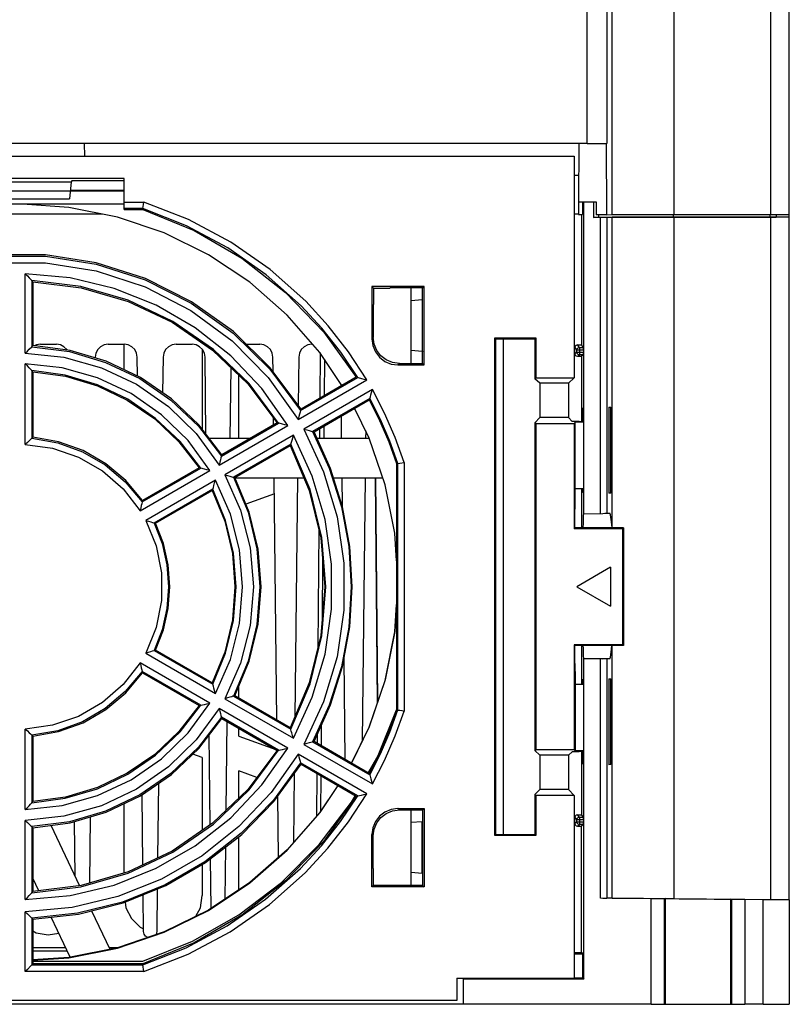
# Model space of a CAD drawing. Extents: x 0 to 420, y 0 to 297.
# Tile 3 of 34: x 212 to 233, y 33 to 60. Entities that reach past the tile are written whole.
import ezdxf

# ---------------------------------------------------------------- set-up
doc = ezdxf.new("R2010")
doc.units = 0
doc.header["$LTSCALE"] = 23.1
doc.layers.get('0').update_dxf_attribs({"linetype": 'CONTINUOUS'})

msp = doc.modelspace()

# ---------------------------------------------------------------- linework, layer by layer
at = {"color": 7, "linetype": 'CONTINUOUS'}
for p, q in [((233.138, 35.994), (233.138, 77.22)), ((227.713, 56.274), (227.713, 60.824)), ((228.238, 60.825), (228.238, 56.276)), ((228.381, 54.365), (228.381, 60.84)), ((230.037, 60.843), (230.037, 54.368)), ((232.64, 54.368), (232.64, 60.843)), ((227.713, 56.274), (189.563, 56.274)), ((214.233, 55.934), (214.23, 56.274)), ((227.494, 56.284), (227.481, 54.709)), ((228.238, 54.359), (228.237, 56.284)), ((189.913, 55.934), (227.363, 55.934)), ((227.363, 55.934), (227.363, 49.984)), ((215.288, 55.331), (209.688, 55.331)), ((211.11, 55.242), (213.865, 55.242)), ((213.865, 55.242), (213.828, 54.791)), ((213.888, 55.273), (213.865, 55.242)), ((215.288, 55.273), (213.888, 55.273)), ((215.288, 54.498), (215.288, 55.331)), ((227.487, 55.414), (227.363, 55.414)), ((215.288, 54.991), (209.688, 54.991)), ((215.288, 55.009), (213.846, 55.009)), ((211.147, 54.791), (213.828, 54.791)), ((215.288, 54.702), (215.821, 54.702)), ((215.81, 54.636), (215.821, 54.702)), ((227.48, 54.709), (227.478, 54.37)), ((227.481, 54.709), (227.958, 54.709)), ((227.59, 54.717), (227.59, 54.367)), ((227.625, 46.344), (227.625, 54.709)), ((227.887, 54.709), (227.887, 54.289)), ((227.958, 54.709), (227.958, 54.359)), ((215.288, 54.641), (209.688, 54.641)), ((215.793, 54.527), (215.288, 54.527)), ((215.288, 54.498), (215.788, 54.498)), ((215.788, 54.498), (215.793, 54.527)), ((215.793, 54.527), (215.81, 54.636)), ((214.701, 54.381), (210.274, 54.381)), ((227.478, 54.374), (227.363, 54.374)), ((227.478, 54.37), (227.59, 54.37)), ((227.561, 54.374), (227.561, 50.869)), ((227.59, 54.367), (227.58, 54.37)), ((227.887, 54.289), (228.031, 54.295)), ((228.137, 54.289), (227.887, 54.289)), ((228.238, 54.359), (227.958, 54.359)), ((228.031, 54.295), (228.031, 54.359)), ((228.031, 54.295), (228.121, 54.296)), ((228.072, 46.352), (228.072, 54.289)), ((228.121, 54.296), (228.329, 54.297)), ((228.192, 54.289), (228.137, 54.289)), ((228.238, 54.359), (228.381, 54.365)), ((228.381, 54.295), (228.246, 54.29)), ((228.246, 54.29), (228.246, 46.356)), ((228.455, 54.296), (228.381, 54.295)), ((228.381, 45.973), (228.381, 54.295)), ((229.513, 54.299), (230.037, 54.299)), ((230.019, 54.368), (230.019, 54.299)), ((230.037, 54.368), (232.64, 54.368)), ((230.037, 54.299), (232.686, 54.299)), ((232.64, 54.298), (230.037, 54.298)), ((230.037, 54.298), (230.037, 36.02)), ((232.622, 54.299), (232.622, 54.368)), ((232.64, 54.368), (232.796, 54.368)), ((232.788, 54.298), (232.64, 54.298)), ((232.64, 35.998), (232.64, 54.298)), ((232.686, 54.299), (232.775, 54.299)), ((232.775, 54.299), (232.788, 54.299)), ((232.788, 54.368), (232.788, 54.299)), ((232.935, 54.299), (232.788, 54.298)), ((233.044, 54.299), (232.935, 54.299)), ((233.114, 54.299), (233.044, 54.299)), ((233.138, 54.299), (233.114, 54.299)), ((212.638, 50.652), (212.638, 52.775)), ((212.838, 52.565), (212.813, 52.596)), ((212.813, 52.596), (212.813, 50.821)), ((212.838, 52.565), (212.838, 50.852)), ((223.338, 52.434), (221.938, 52.434)), ((221.984, 52.391), (221.938, 52.434)), ((221.938, 52.434), (221.938, 51.034)), ((221.984, 52.391), (222.417, 52.391)), ((221.984, 52.391), (221.984, 51.957)), ((222.417, 52.391), (222.427, 52.398)), ((223.3, 52.398), (222.427, 52.398)), ((222.988, 50.374), (222.988, 52.398)), ((223.3, 52.398), (223.338, 52.434)), ((223.3, 52.086), (223.3, 52.398)), ((223.338, 50.334), (223.338, 52.434)), ((223.286, 52.082), (222.988, 52.057)), ((223.292, 52.082), (223.286, 52.082)), ((223.286, 52.082), (223.286, 50.691)), ((223.292, 52.082), (223.3, 52.086)), ((223.292, 50.691), (223.292, 52.082)), ((221.976, 51.947), (221.984, 51.957)), ((221.976, 51.947), (221.976, 51.074)), ((221.976, 51.074), (221.938, 51.034)), ((225.24, 51.057), (226.336, 51.057)), ((225.263, 51.036), (225.24, 51.057)), ((225.24, 37.711), (225.24, 51.057)), ((225.263, 51.036), (226.313, 51.036)), ((225.263, 37.736), (225.263, 51.036)), ((225.458, 51.036), (225.458, 37.736)), ((226.313, 51.036), (226.336, 51.057)), ((226.313, 51.036), (226.313, 49.963)), ((226.336, 51.057), (226.336, 49.984)), ((212.742, 50.752), (212.813, 50.821)), ((212.813, 50.821), (212.838, 50.852)), ((212.936, 50.87), (212.887, 50.845)), ((213.044, 50.887), (212.936, 50.87)), ((213.044, 50.887), (213.472, 50.887)), ((214.864, 50.887), (215.292, 50.887)), ((215.288, 50.202), (215.288, 50.887)), ((216.684, 50.887), (217.112, 50.887)), ((217.388, 50.75), (217.388, 48.603)), ((218.567, 50.887), (218.932, 50.887)), ((220.324, 50.887), (220.353, 50.887)), ((223.286, 50.691), (222.988, 50.719)), ((227.386, 50.799), (227.44, 50.732)), ((227.386, 50.634), (227.386, 50.799)), ((227.44, 50.676), (227.44, 50.732)), ((227.456, 50.869), (227.561, 50.869)), ((227.51, 50.802), (227.456, 50.869)), ((227.475, 50.792), (227.51, 50.802)), ((227.51, 50.802), (227.615, 50.802)), ((227.51, 50.802), (227.51, 50.606)), ((227.615, 50.802), (227.561, 50.869)), ((227.616, 50.732), (227.616, 50.676)), ((215.647, 50.031), (215.642, 50.541)), ((216.334, 50.541), (216.323, 49.583)), ((217.484, 48.478), (217.462, 50.541)), ((219.286, 50.155), (219.282, 50.541)), ((219.974, 50.541), (219.96, 49.251)), ((220.552, 50.656), (220.543, 49.441)), ((220.664, 50.49), (220.655, 49.506)), ((223.292, 50.691), (223.286, 50.691)), ((223.292, 50.691), (223.3, 50.686)), ((223.3, 50.374), (223.3, 50.686)), ((227.44, 50.676), (227.386, 50.634)), ((227.386, 50.634), (227.395, 50.599)), ((227.456, 50.564), (227.51, 50.606)), ((227.456, 50.564), (227.561, 50.564)), ((227.615, 50.606), (227.51, 50.606)), ((227.615, 50.606), (227.561, 50.564)), ((227.561, 50.564), (227.561, 48.819)), ((212.638, 48.201), (212.638, 50.363)), ((212.838, 50.15), (212.813, 50.181)), ((212.813, 50.181), (212.813, 48.366)), ((218.151, 50.262), (218.13, 48.359)), ((222.637, 50.334), (222.675, 50.374)), ((222.637, 50.334), (223.338, 50.334)), ((222.675, 50.374), (223.3, 50.374)), ((223.3, 50.374), (223.338, 50.334)), ((212.838, 50.15), (212.838, 48.396)), ((218.368, 48.359), (218.368, 50.054)), ((219.962, 48.874), (221.801, 49.935)), ((220.022, 49.11), (221.559, 49.998)), ((221.519, 50.005), (220.036, 49.148)), ((221.559, 49.998), (221.519, 50.005)), ((226.313, 49.963), (226.336, 49.984)), ((226.441, 49.845), (226.313, 49.963)), ((226.336, 49.984), (227.363, 49.984)), ((227.211, 49.845), (227.363, 49.984)), ((221.952, 49.675), (220.113, 48.613)), ((221.11, 49.768), (221.11, 49.821)), ((227.211, 49.845), (226.441, 49.845)), ((226.441, 49.845), (226.441, 48.922)), ((227.211, 49.845), (227.211, 48.922)), ((221.885, 49.434), (220.348, 48.547)), ((220.386, 48.542), (221.869, 49.398)), ((221.869, 49.398), (221.885, 49.434)), ((221.885, 49.434), (221.898, 49.481)), ((220.036, 49.148), (220.022, 49.11)), ((227.606, 49.187), (227.615, 49.185)), ((227.606, 48.816), (227.606, 49.187)), ((227.615, 49.185), (227.615, 46.907)), ((228.296, 49.197), (228.352, 49.2)), ((228.296, 49.198), (228.296, 46.894)), ((228.352, 46.896), (228.352, 49.2)), ((219.302, 48.724), (219.3, 48.907)), ((221.126, 48.359), (221.119, 48.965)), ((226.313, 48.784), (226.441, 48.922)), ((227.211, 48.922), (226.441, 48.922)), ((227.211, 48.922), (227.308, 48.819)), ((217.84, 47.648), (219.679, 48.71)), ((217.899, 47.884), (219.436, 48.772)), ((219.396, 48.779), (217.912, 47.922)), ((219.436, 48.772), (219.396, 48.779)), ((219.45, 48.768), (219.436, 48.772)), ((220.536, 48.629), (220.534, 48.359)), ((220.648, 48.693), (220.645, 48.359)), ((226.336, 48.759), (226.313, 48.784)), ((226.313, 48.784), (226.313, 39.988)), ((226.336, 48.759), (227.363, 48.759)), ((226.336, 48.759), (226.336, 40.009)), ((227.503, 48.819), (227.308, 48.819)), ((227.395, 48.794), (227.363, 48.759)), ((227.363, 48.759), (227.363, 45.941)), ((227.615, 48.794), (227.395, 48.794)), ((227.395, 46.662), (227.395, 48.794)), ((227.503, 48.819), (227.615, 48.816)), ((212.813, 48.366), (212.838, 48.396)), ((218.664, 48.356), (217.578, 48.356)), ((219.83, 48.45), (217.991, 47.388)), ((220.348, 48.547), (220.386, 48.542)), ((221.873, 48.356), (220.47, 48.356)), ((221.772, 48.567), (221.77, 48.359)), ((219.761, 48.209), (218.224, 47.321)), ((218.262, 47.316), (219.746, 48.173)), ((219.746, 48.173), (219.761, 48.209)), ((217.912, 47.922), (217.899, 47.884)), ((215.773, 46.657), (217.345, 47.565)), ((217.305, 47.571), (215.785, 46.694)), ((217.345, 47.565), (217.305, 47.571)), ((217.446, 47.54), (217.345, 47.565)), ((222.6, 47.687), (222.63, 47.69)), ((222.6, 47.687), (222.6, 41.086)), ((222.63, 41.079), (222.63, 47.69)), ((222.684, 47.698), (222.805, 47.717)), ((222.805, 47.717), (222.805, 41.051)), ((215.717, 46.423), (217.59, 47.504)), ((218.224, 47.321), (218.262, 47.316)), ((218.266, 47.306), (220.113, 47.306)), ((219.39, 40.805), (219.317, 47.306)), ((219.938, 47.306), (219.868, 40.887)), ((220.909, 47.306), (222.229, 47.306)), ((221.146, 46.547), (221.137, 47.306)), ((221.758, 47.306), (221.681, 40.248)), ((222.027, 47.306), (222.08, 41.254)), ((222.039, 47.306), (222.092, 41.289)), ((217.741, 47.243), (215.868, 46.162)), ((227.615, 47.012), (227.395, 47.012)), ((227.561, 47.012), (227.561, 45.961)), ((227.606, 46.909), (227.606, 47.012)), ((217.67, 47.001), (216.098, 46.093)), ((216.135, 46.088), (217.655, 46.965)), ((217.655, 46.965), (217.67, 47.001)), ((219.322, 46.875), (218.559, 46.597)), ((227.615, 46.907), (227.606, 46.909)), ((228.352, 46.896), (228.296, 46.895)), ((215.785, 46.694), (215.773, 46.657)), ((227.381, 46.246), (227.395, 46.662)), ((227.381, 45.961), (227.381, 46.246)), ((227.611, 46.347), (227.607, 46.282)), ((227.611, 46.347), (227.625, 46.344)), ((227.625, 46.344), (228.137, 46.353)), ((228.246, 46.356), (228.319, 46.36)), ((216.098, 46.093), (216.135, 46.088)), ((227.381, 45.961), (227.363, 45.941)), ((228.693, 45.961), (227.381, 45.961)), ((228.383, 45.961), (228.381, 45.973)), ((228.674, 45.941), (228.693, 45.961)), ((228.693, 45.961), (228.693, 42.811)), ((220.515, 45.916), (220.489, 42.752)), ((228.674, 45.941), (227.363, 45.941)), ((228.674, 42.828), (228.674, 45.941)), ((220.617, 45.107), (220.602, 43.489)), ((228.343, 44.909), (227.433, 44.384)), ((228.343, 44.909), (228.343, 43.859)), ((227.433, 44.384), (228.343, 43.859)), ((228.674, 42.828), (227.363, 42.828)), ((227.381, 42.811), (227.363, 42.828)), ((227.363, 42.828), (227.363, 40.009)), ((228.693, 42.811), (227.381, 42.811)), ((227.381, 42.555), (227.381, 42.811)), ((227.561, 42.811), (227.561, 41.762)), ((228.381, 36.032), (228.381, 42.811)), ((228.693, 42.811), (228.674, 42.828)), ((215.868, 42.606), (217.741, 41.525)), ((216.135, 42.684), (216.098, 42.676)), ((216.098, 42.676), (217.67, 41.768)), ((217.655, 41.807), (216.135, 42.684)), ((227.395, 42.112), (227.381, 42.555)), ((217.59, 41.265), (215.717, 42.346)), ((221.222, 39.748), (221.191, 42.459)), ((228.319, 42.45), (227.611, 42.462)), ((227.611, 42.462), (227.625, 42.459)), ((227.625, 42.459), (228.137, 42.45)), ((227.625, 33.858), (227.625, 42.459)), ((228.072, 36.029), (228.072, 42.452)), ((228.319, 42.45), (228.246, 42.449)), ((228.246, 42.449), (228.246, 36.027)), ((215.762, 42.157), (215.773, 42.112)), ((217.345, 41.205), (215.773, 42.112)), ((215.773, 42.112), (215.785, 42.078)), ((215.785, 42.078), (217.305, 41.201)), ((227.395, 42.112), (227.395, 39.98)), ((217.67, 41.768), (217.655, 41.807)), ((227.615, 41.762), (227.395, 41.762)), ((227.606, 41.904), (227.615, 41.902)), ((227.606, 41.762), (227.606, 41.904)), ((227.615, 41.902), (227.615, 39.623)), ((228.296, 41.913), (228.352, 41.917)), ((228.296, 41.914), (228.296, 39.611)), ((228.352, 39.613), (228.352, 41.916)), ((218.368, 41.395), (218.368, 41.713)), ((217.305, 41.201), (217.345, 41.205)), ((217.991, 41.381), (219.83, 40.319)), ((218.262, 41.456), (218.224, 41.448)), ((218.224, 41.448), (219.761, 40.561)), ((219.746, 40.6), (218.262, 41.456)), ((219.679, 40.058), (217.84, 41.12)), ((222.6, 41.086), (222.63, 41.079)), ((219.436, 39.997), (217.899, 40.885)), ((217.899, 40.885), (217.912, 40.85)), ((217.912, 40.85), (219.396, 39.993)), ((218.047, 40.773), (218.02, 38.385)), ((212.638, 38.405), (212.638, 40.568)), ((217.601, 37.999), (217.574, 40.411)), ((218.368, 40.376), (218.368, 40.587)), ((219.761, 40.561), (219.746, 40.6)), ((220.471, 40.417), (220.469, 40.182)), ((220.578, 40.655), (220.573, 40.122)), ((212.838, 40.376), (212.813, 40.404)), ((212.813, 40.404), (212.813, 38.588)), ((212.838, 40.376), (212.838, 38.622)), ((218.368, 40.376), (219.359, 40.015)), ((220.113, 40.156), (221.952, 39.094)), ((220.386, 40.23), (220.348, 40.222)), ((220.348, 40.222), (221.885, 39.335)), ((221.869, 39.374), (220.386, 40.23)), ((217.388, 39.801), (217.132, 39.894)), ((219.396, 39.993), (219.436, 39.997)), ((221.801, 38.833), (219.962, 39.895)), ((226.313, 39.988), (226.336, 40.009)), ((226.441, 39.87), (226.313, 39.988)), ((227.363, 40.009), (226.336, 40.009)), ((227.211, 39.87), (227.308, 39.959)), ((227.503, 39.959), (227.308, 39.959)), ((227.395, 39.98), (227.363, 40.009)), ((227.615, 39.98), (227.395, 39.98)), ((227.615, 39.961), (227.503, 39.959)), ((227.561, 39.959), (227.561, 38.269)), ((227.606, 39.625), (227.606, 39.961)), ((217.388, 39.801), (217.388, 37.852)), ((221.559, 38.772), (220.022, 39.659)), ((220.022, 39.659), (220.036, 39.624)), ((220.036, 39.624), (221.519, 38.767)), ((227.211, 39.87), (226.441, 39.87)), ((226.441, 39.87), (226.441, 38.947)), ((227.211, 39.87), (227.211, 38.947)), ((227.615, 39.623), (227.606, 39.625)), ((218.85, 39.269), (218.368, 39.445)), ((218.368, 38.718), (218.368, 39.445)), ((219.851, 39.371), (219.831, 37.518)), ((220.462, 39.378), (220.453, 38.227)), ((221.885, 39.335), (221.869, 39.374)), ((228.352, 39.612), (228.296, 39.611)), ((216.208, 39.11), (216.186, 37.109)), ((220.566, 39.318), (220.558, 38.352)), ((226.313, 38.809), (226.441, 38.947)), ((227.211, 38.947), (226.441, 38.947)), ((227.211, 38.947), (227.363, 38.784)), ((212.813, 38.588), (212.838, 38.622)), ((215.288, 36.702), (215.288, 38.57)), ((215.793, 36.922), (215.772, 38.811)), ((219.431, 37.123), (219.412, 38.772)), ((221.519, 38.767), (221.559, 38.772)), ((226.336, 38.784), (226.313, 38.809)), ((226.313, 38.809), (226.313, 37.736)), ((227.363, 38.784), (226.336, 38.784)), ((226.336, 38.784), (226.336, 37.711)), ((227.363, 38.784), (227.363, 33.884)), ((222.637, 38.434), (223.338, 38.434)), ((222.675, 38.398), (222.637, 38.434)), ((222.675, 38.398), (223.3, 38.398)), ((222.988, 36.374), (222.988, 38.398)), ((223.3, 38.398), (223.338, 38.434)), ((223.3, 38.398), (223.3, 38.086)), ((223.338, 38.434), (223.338, 36.334)), ((212.638, 35.993), (212.638, 38.117)), ((213.976, 36.614), (213.96, 38.089)), ((214.378, 38.214), (214.359, 36.432)), ((223.286, 38.082), (222.988, 38.057)), ((223.292, 38.082), (223.286, 38.082)), ((223.286, 36.691), (223.286, 38.082)), ((223.292, 38.082), (223.3, 38.086)), ((223.292, 38.082), (223.292, 36.691)), ((227.386, 38.199), (227.44, 38.132)), ((227.386, 38.035), (227.386, 38.199)), ((227.44, 38.076), (227.386, 38.035)), ((227.386, 38.035), (227.395, 37.999)), ((227.461, 38.132), (227.44, 38.132)), ((227.44, 38.076), (227.44, 38.132)), ((227.442, 38.058), (227.44, 38.076)), ((227.456, 38.269), (227.561, 38.269)), ((227.51, 38.202), (227.456, 38.269)), ((227.616, 38.132), (227.461, 38.132)), ((227.475, 38.192), (227.51, 38.202)), ((227.51, 38.202), (227.615, 38.202)), ((227.51, 38.202), (227.51, 38.006)), ((227.615, 38.202), (227.561, 38.269)), ((227.616, 38.132), (227.616, 38.076)), ((212.838, 37.921), (212.813, 37.949)), ((212.813, 37.949), (212.813, 36.173)), ((212.838, 37.921), (212.838, 36.207)), ((213.324, 37.985), (214.096, 36.362)), ((227.456, 37.965), (227.51, 38.006)), ((227.456, 37.965), (227.561, 37.965)), ((227.615, 38.006), (227.51, 38.006)), ((227.615, 38.006), (227.561, 37.965)), ((227.561, 34.576), (227.561, 37.965)), ((218.368, 36.253), (218.368, 37.68)), ((221.938, 37.735), (221.976, 37.699)), ((221.938, 36.334), (221.938, 37.735)), ((221.976, 36.826), (221.976, 37.699)), ((225.263, 37.736), (225.24, 37.711)), ((226.336, 37.711), (225.24, 37.711)), ((225.263, 37.736), (226.313, 37.736)), ((226.313, 37.736), (226.336, 37.711)), ((218.01, 37.401), (217.994, 36.004)), ((217.626, 35.758), (217.611, 37.091)), ((217.388, 36.934), (217.388, 36.101)), ((221.984, 36.816), (221.976, 36.826)), ((221.984, 36.382), (221.984, 36.816)), ((223.286, 36.691), (222.988, 36.719)), ((212.998, 36.227), (212.838, 36.564)), ((223.292, 36.691), (223.286, 36.691)), ((223.292, 36.691), (223.3, 36.686)), ((223.3, 36.686), (223.3, 36.374)), ((212.813, 36.173), (212.838, 36.207)), ((216.177, 36.274), (216.165, 35.135)), ((221.984, 36.382), (221.938, 36.334)), ((223.338, 36.334), (221.938, 36.334)), ((221.984, 36.382), (222.417, 36.382)), ((222.427, 36.374), (222.417, 36.382)), ((223.3, 36.374), (222.427, 36.374)), ((223.3, 36.374), (223.338, 36.334)), ((215.813, 35.14), (215.802, 36.122)), ((229.429, 36.017), (228.072, 36.029)), ((228.381, 36.032), (228.246, 36.027)), ((229.429, 33.184), (229.429, 36.017)), ((229.813, 36.018), (229.779, 36.014)), ((229.779, 36.014), (229.779, 33.185)), ((229.813, 33.189), (229.813, 36.018)), ((230.037, 36.02), (232.64, 35.998)), ((231.597, 35.998), (231.563, 36.003)), ((231.563, 36.003), (231.563, 33.189)), ((231.597, 33.185), (231.597, 35.999)), ((232.438, 35.99), (231.946, 35.995)), ((231.946, 35.995), (231.946, 33.184)), ((232.438, 33.184), (232.438, 35.99)), ((233.138, 35.986), (233.138, 33.186)), ((212.638, 34.067), (212.638, 35.666)), ((214.416, 35.69), (214.906, 34.66)), ((212.838, 35.468), (212.813, 35.496)), ((212.813, 35.496), (212.813, 34.242)), ((212.838, 35.468), (212.838, 34.274)), ((213.844, 34.449), (213.333, 35.522)), ((215.72, 35.252), (215.812, 35.205)), ((216.156, 35.08), (216.207, 35.072)), ((213.724, 34.701), (212.838, 34.701)), ((213.769, 34.606), (212.838, 34.606)), ((215.114, 34.701), (214.886, 34.701)), ((212.838, 34.345), (215.794, 34.341)), ((212.838, 34.341), (215.794, 34.341)), ((227.363, 34.576), (227.561, 34.576)), ((227.599, 34.529), (227.363, 34.529)), ((227.561, 34.576), (227.599, 34.529)), ((227.599, 33.89), (227.599, 34.529)), ((212.813, 34.242), (212.838, 34.274)), ((212.813, 34.242), (215.793, 34.242)), ((215.788, 34.274), (212.838, 34.274)), ((215.788, 34.274), (215.793, 34.242)), ((215.821, 34.067), (215.793, 34.242)), ((215.821, 34.067), (212.638, 34.067)), ((224.213, 33.884), (227.363, 33.884)), ((224.213, 33.884), (224.213, 33.289)), ((224.388, 33.884), (224.388, 33.184)), ((227.625, 33.858), (224.388, 33.858)), ((227.363, 33.89), (227.599, 33.89)), ((227.599, 33.89), (227.625, 33.858)), ((224.213, 33.289), (200.763, 33.289)), ((224.388, 33.19), (200.588, 33.19)), ((229.429, 33.184), (224.388, 33.184)), ((229.779, 33.185), (229.813, 33.189)), ((231.563, 33.189), (231.597, 33.185)), ((232.438, 33.184), (231.946, 33.184)), ((232.438, 33.184), (232.655, 33.184))]:
    msp.add_line(p, q, dxfattribs=at)
for points in [[(227.713, 56.274), (227.875, 56.275), (228.022, 56.275), (228.137, 56.275), (228.212, 56.275), (228.238, 56.276)], [(220.165, 52.041), (219.205, 52.895), (218.151, 53.63), (217.018, 54.235), (215.821, 54.702)], [(221.135, 49.783), (220.543, 50.671), (219.665, 51.672), (218.663, 52.55), (217.557, 53.288), (216.366, 53.875), (215.11, 54.3), (213.81, 54.558), (212.567, 54.641)], [(215.788, 54.498), (217.165, 53.94), (218.45, 53.195), (219.619, 52.278), (220.649, 51.208), (221.519, 50.005)], [(220.041, 51.917), (219.103, 52.754), (218.072, 53.474), (216.964, 54.068), (215.793, 54.527)], [(228.246, 54.29), (228.23, 54.29), (228.192, 54.289)], [(228.329, 54.297), (228.644, 54.298), (229.046, 54.298), (229.513, 54.299)], [(228.381, 54.365), (228.455, 54.366), (228.629, 54.366), (228.891, 54.367), (229.226, 54.368), (229.616, 54.368), (230.037, 54.368)], [(230.037, 54.298), (229.616, 54.298), (229.226, 54.298), (228.891, 54.297), (228.629, 54.296), (228.455, 54.296)], [(232.796, 54.368), (232.935, 54.369), (233.044, 54.369), (233.114, 54.369), (233.138, 54.369)], [(220.036, 49.148), (219.209, 50.258), (218.221, 51.226), (217.096, 52.029), (215.861, 52.649), (214.544, 53.071), (213.177, 53.284), (211.795, 53.284), (210.429, 53.07), (209.113, 52.649), (207.879, 52.029), (206.755, 51.226), (205.767, 50.258), (204.939, 49.148)], [(204.953, 49.11), (205.776, 50.22), (206.76, 51.189), (207.883, 51.994), (209.117, 52.615), (210.432, 53.038), (211.797, 53.252), (213.178, 53.252), (214.543, 53.038), (215.858, 52.615), (217.092, 51.994), (218.215, 51.189), (219.2, 50.22), (220.022, 49.11)], [(205.013, 48.874), (205.816, 49.998), (206.785, 50.981), (207.897, 51.797), (209.124, 52.428), (210.436, 52.859), (211.8, 53.076), (213.18, 53.076), (214.543, 52.858), (215.854, 52.428), (217.079, 51.797), (218.19, 50.981), (219.159, 49.998), (219.962, 48.874)], [(212.638, 52.775), (212.694, 52.719), (212.741, 52.67), (212.778, 52.632), (212.813, 52.596)], [(219.679, 48.71), (218.982, 49.701), (218.149, 50.58), (217.198, 51.331), (216.148, 51.936), (215.023, 52.385), (213.845, 52.666), (212.638, 52.775)], [(219.436, 48.772), (218.641, 49.831), (217.686, 50.749), (216.597, 51.501), (215.4, 52.069), (214.128, 52.437), (212.813, 52.596)], [(212.838, 52.565), (214.139, 52.405), (215.397, 52.038), (216.581, 51.476), (217.66, 50.732), (218.607, 49.825), (219.396, 48.779)], [(221.801, 49.935), (221.314, 50.681), (220.768, 51.384), (220.165, 52.041)], [(221.559, 49.998), (221.103, 50.676), (220.596, 51.317), (220.041, 51.917)], [(221.938, 51.034), (221.962, 50.852), (222.032, 50.684), (222.142, 50.539), (222.287, 50.428), (222.456, 50.358), (222.637, 50.334)], [(222.675, 50.374), (222.494, 50.398), (222.325, 50.468), (222.181, 50.579), (222.07, 50.724), (222, 50.892), (221.976, 51.074)], [(212.638, 50.652), (212.694, 50.706), (212.742, 50.752)], [(212.813, 50.821), (213.82, 50.69), (214.793, 50.402), (215.71, 49.965), (216.546, 49.39), (217.282, 48.691), (217.899, 47.884)], [(217.912, 47.922), (217.295, 48.724), (216.56, 49.42), (215.725, 49.994), (214.812, 50.43), (213.841, 50.718), (212.838, 50.852)], [(213.762, 50.729), (213.753, 50.745), (213.676, 50.821), (213.579, 50.87), (213.472, 50.887)], [(214.864, 50.887), (214.756, 50.87), (214.659, 50.821), (214.582, 50.745), (214.532, 50.648), (214.514, 50.541)], [(215.642, 50.541), (215.623, 50.649), (215.573, 50.745), (215.496, 50.821), (215.399, 50.87), (215.292, 50.887)], [(216.684, 50.887), (216.576, 50.87), (216.479, 50.821), (216.402, 50.745), (216.352, 50.648), (216.334, 50.541)], [(217.462, 50.541), (217.443, 50.649), (217.393, 50.745), (217.316, 50.821), (217.219, 50.87), (217.112, 50.887)], [(219.282, 50.541), (219.263, 50.649), (219.213, 50.745), (219.136, 50.821), (219.039, 50.87), (218.932, 50.887)], [(220.324, 50.887), (220.216, 50.87), (220.119, 50.821), (220.042, 50.745), (219.992, 50.648), (219.974, 50.541)], [(227.456, 50.869), (227.42, 50.859), (227.395, 50.834), (227.386, 50.799)], [(227.44, 50.732), (227.449, 50.767), (227.475, 50.792)], [(227.616, 50.732), (227.475, 50.732), (227.45, 50.732), (227.44, 50.732)], [(227.616, 50.732), (227.616, 50.767), (227.615, 50.792), (227.615, 50.802)], [(212.638, 50.652), (213.675, 50.54), (214.679, 50.258), (215.622, 49.814), (216.479, 49.219), (217.225, 48.49), (217.84, 47.648)], [(227.395, 50.599), (227.42, 50.574), (227.456, 50.564)], [(227.44, 50.676), (227.45, 50.676), (227.475, 50.676), (227.616, 50.676)], [(227.51, 50.606), (227.475, 50.616), (227.449, 50.641), (227.44, 50.676)], [(227.615, 50.606), (227.615, 50.616), (227.616, 50.641), (227.616, 50.676)], [(212.813, 50.181), (212.779, 50.218), (212.742, 50.256), (212.694, 50.306), (212.638, 50.363)], [(217.59, 47.504), (217.004, 48.305), (216.294, 48.998), (215.478, 49.564), (214.58, 49.987), (213.625, 50.256), (212.638, 50.363)], [(217.345, 47.565), (216.793, 48.28), (216.136, 48.901), (215.391, 49.413), (214.575, 49.802), (213.709, 50.061), (212.813, 50.181)], [(212.838, 50.15), (213.72, 50.028), (214.572, 49.772), (215.375, 49.387), (216.11, 48.884), (216.758, 48.274), (217.305, 47.571)], [(221.559, 49.998), (221.573, 49.994), (221.658, 49.972)], [(221.658, 49.972), (221.725, 49.955), (221.801, 49.935)], [(221.898, 49.481), (221.912, 49.532), (221.931, 49.598), (221.952, 49.675)], [(222.805, 47.717), (222.564, 48.388), (222.279, 49.041), (221.952, 49.675)], [(221.869, 49.398), (222.146, 48.842), (222.39, 48.271), (222.6, 47.687)], [(222.63, 47.69), (222.416, 48.286), (222.168, 48.868), (221.885, 49.434)], [(222.6, 45.079), (222.551, 45.817), (222.293, 47.117), (221.868, 48.373), (221.475, 49.171)], [(220.022, 49.11), (220.011, 49.064), (219.998, 49.014), (219.982, 48.949), (219.962, 48.874)], [(219.679, 48.71), (219.603, 48.73), (219.536, 48.747), (219.45, 48.768)], [(220.113, 48.613), (220.188, 48.592), (220.252, 48.574)], [(220.113, 48.613), (220.643, 47.47), (221.002, 46.262), (221.184, 45.014), (221.184, 43.754), (221.002, 42.507), (220.643, 41.299), (220.113, 40.156)], [(212.813, 48.366), (212.779, 48.334), (212.742, 48.299), (212.694, 48.254), (212.638, 48.201)], [(212.813, 48.365), (213.508, 48.246), (214.172, 48.006), (214.782, 47.654), (215.322, 47.199), (215.773, 46.657)], [(215.785, 46.694), (215.334, 47.232), (214.796, 47.683), (214.189, 48.034), (213.529, 48.274), (212.838, 48.396)], [(219.83, 48.45), (219.809, 48.373), (219.79, 48.307)], [(219.83, 40.319), (220.339, 41.418), (220.684, 42.58), (220.858, 43.779), (220.858, 44.99), (220.684, 46.189), (220.339, 47.35), (219.83, 48.45)], [(220.252, 48.574), (220.335, 48.551), (220.348, 48.547)], [(220.348, 48.547), (220.795, 47.562), (221.119, 46.529), (221.316, 45.465), (221.382, 44.385)], [(221.413, 44.386), (221.347, 45.464), (221.152, 46.527), (220.83, 47.558), (220.386, 48.542)], [(212.638, 48.201), (213.37, 48.1), (214.069, 47.861), (214.708, 47.492), (215.265, 47.006), (215.717, 46.423)], [(219.746, 48.173), (220.257, 46.966), (220.57, 45.693), (220.675, 44.386)], [(219.79, 48.307), (219.766, 48.222), (219.761, 48.209)], [(220.705, 44.385), (220.599, 45.705), (220.281, 46.99), (219.762, 48.209)], [(217.899, 47.884), (217.888, 47.839), (217.875, 47.788), (217.859, 47.723), (217.84, 47.648)], [(217.59, 47.504), (217.513, 47.524), (217.446, 47.54)], [(222.63, 47.69), (222.646, 47.692), (222.684, 47.698)], [(217.991, 47.388), (218.065, 47.367), (218.13, 47.348), (218.179, 47.334), (218.211, 47.325), (218.224, 47.321)], [(217.991, 47.388), (218.412, 46.434), (218.67, 45.424), (218.757, 44.384), (218.67, 43.345), (218.412, 42.335), (217.991, 41.381)], [(218.224, 47.321), (218.614, 46.384), (218.852, 45.397), (218.932, 44.385)], [(218.963, 44.386), (218.884, 45.395), (218.648, 46.38), (218.262, 47.316)], [(217.67, 47.001), (217.675, 47.015), (217.685, 47.049), (217.7, 47.1), (217.719, 47.167), (217.741, 47.243)], [(217.741, 41.525), (218.141, 42.433), (218.386, 43.395), (218.468, 44.384), (218.386, 45.373), (218.141, 46.335), (217.741, 47.243)], [(217.655, 46.965), (217.99, 46.14), (218.194, 45.274), (218.263, 44.386)], [(218.294, 44.385), (218.223, 45.286), (218.014, 46.165), (217.671, 47.001)], [(215.773, 46.657), (215.762, 46.612), (215.751, 46.562), (215.736, 46.497), (215.717, 46.423)], [(227.607, 46.282), (227.603, 46.088), (227.601, 45.961)], [(228.137, 46.353), (228.192, 46.354), (228.23, 46.355), (228.246, 46.356)], [(228.381, 45.973), (228.362, 46.184), (228.342, 46.316), (228.32, 46.359)], [(215.868, 46.162), (215.942, 46.141), (216.005, 46.122), (216.054, 46.107), (216.085, 46.097), (216.098, 46.093)], [(215.868, 46.162), (216.147, 45.478), (216.289, 44.754), (216.289, 44.015), (216.147, 43.29), (215.868, 42.606)], [(216.098, 46.093), (216.31, 45.545), (216.439, 44.971), (216.482, 44.385)], [(216.513, 44.386), (216.47, 44.97), (216.343, 45.541), (216.135, 46.088)], [(216.482, 44.385), (216.439, 43.798), (216.31, 43.225), (216.098, 42.676)], [(216.135, 42.684), (216.343, 43.231), (216.47, 43.802), (216.513, 44.386)], [(218.263, 44.386), (218.194, 43.498), (217.99, 42.632), (217.655, 41.807)], [(217.671, 41.768), (218.014, 42.604), (218.223, 43.483), (218.294, 44.385)], [(218.932, 44.385), (218.852, 43.373), (218.614, 42.386), (218.224, 41.448)], [(218.262, 41.456), (218.648, 42.392), (218.884, 43.377), (218.963, 44.386)], [(220.675, 44.386), (220.57, 43.08), (220.257, 41.806), (219.746, 40.6)], [(219.762, 40.561), (220.281, 41.779), (220.599, 43.065), (220.705, 44.385)], [(221.382, 44.385), (221.316, 43.304), (221.119, 42.24), (220.795, 41.208), (220.348, 40.222)], [(220.386, 40.23), (220.83, 41.215), (221.152, 42.246), (221.347, 43.308), (221.413, 44.386)], [(222.6, 43.921), (222.551, 43.184), (222.293, 41.884), (221.868, 40.627), (221.387, 39.652)], [(221.391, 39.65), (221.868, 40.617), (222.293, 41.873), (222.551, 43.173), (222.6, 43.911)], [(227.602, 42.811), (227.603, 42.729), (227.607, 42.53), (227.611, 42.462)], [(228.319, 42.45), (228.342, 42.496), (228.362, 42.629), (228.378, 42.811)], [(215.868, 42.606), (215.942, 42.628), (216.005, 42.647), (216.054, 42.662), (216.085, 42.672), (216.098, 42.676)], [(215.717, 42.346), (215.265, 41.762), (214.708, 41.277), (214.069, 40.908), (213.37, 40.668), (212.638, 40.568)], [(215.717, 42.346), (215.736, 42.271), (215.751, 42.207), (215.762, 42.157)], [(228.246, 42.449), (228.23, 42.449), (228.192, 42.45), (228.137, 42.45)], [(215.773, 42.113), (215.322, 41.57), (214.782, 41.116), (214.172, 40.763), (213.508, 40.523), (212.813, 40.404)], [(212.838, 40.376), (213.529, 40.498), (214.189, 40.738), (214.796, 41.089), (215.334, 41.54), (215.785, 42.078)], [(217.741, 41.525), (217.719, 41.602), (217.7, 41.668), (217.685, 41.72), (217.67, 41.768)], [(212.638, 38.405), (213.625, 38.513), (214.58, 38.782), (215.478, 39.205), (216.294, 39.771), (217.004, 40.464), (217.59, 41.265)], [(212.813, 38.588), (213.709, 38.709), (214.575, 38.967), (215.391, 39.357), (216.136, 39.868), (216.793, 40.489), (217.345, 41.205)], [(217.305, 41.201), (216.758, 40.498), (216.11, 39.888), (215.375, 39.385), (214.572, 39), (213.72, 38.744), (212.838, 38.622)], [(217.345, 41.205), (217.359, 41.208), (217.394, 41.216), (217.446, 41.229), (217.513, 41.245), (217.59, 41.265)], [(218.224, 41.448), (218.211, 41.445), (218.179, 41.435), (218.13, 41.421), (218.065, 41.402), (217.991, 41.381)], [(217.84, 41.12), (217.225, 40.278), (216.479, 39.55), (215.622, 38.955), (214.679, 38.51), (213.675, 38.229), (212.638, 38.117)], [(217.84, 41.12), (217.859, 41.045), (217.875, 40.98), (217.888, 40.93), (217.899, 40.885)], [(221.84, 39.391), (222.103, 39.855), (222.598, 41.086)], [(222.6, 41.086), (222.39, 40.501), (222.146, 39.93), (221.869, 39.374)], [(221.885, 39.335), (222.168, 39.901), (222.416, 40.483), (222.63, 41.079)], [(221.952, 39.094), (222.279, 39.727), (222.564, 40.381), (222.805, 41.051)], [(222.63, 41.079), (222.646, 41.077), (222.684, 41.071), (222.74, 41.062), (222.805, 41.051)], [(217.899, 40.885), (217.282, 40.079), (216.546, 39.379), (215.71, 38.804), (214.793, 38.367), (213.82, 38.08), (212.813, 37.949)], [(212.838, 37.921), (213.841, 38.054), (214.812, 38.342), (215.725, 38.779), (216.56, 39.352), (217.295, 40.048), (217.912, 40.85)], [(212.638, 40.568), (212.694, 40.515), (212.742, 40.47), (212.779, 40.435), (212.803, 40.413), (212.813, 40.404)], [(219.83, 40.319), (219.809, 40.396), (219.79, 40.462), (219.775, 40.513), (219.766, 40.547), (219.761, 40.561)], [(220.348, 40.222), (220.335, 40.218), (220.302, 40.209), (220.252, 40.195), (220.188, 40.177), (220.113, 40.156)], [(212.638, 35.993), (213.845, 36.102), (215.023, 36.384), (216.148, 36.832), (217.198, 37.438), (218.149, 38.189), (218.982, 39.068), (219.679, 40.058)], [(219.962, 39.895), (219.237, 38.864), (218.371, 37.949), (217.382, 37.168), (216.29, 36.538), (215.119, 36.072), (213.893, 35.779), (212.638, 35.666)], [(212.813, 36.173), (214.128, 36.332), (215.4, 36.7), (216.597, 37.268), (217.686, 38.02), (218.641, 38.938), (219.436, 39.997)], [(219.396, 39.993), (218.607, 38.947), (217.66, 38.04), (216.581, 37.296), (215.397, 36.734), (214.139, 36.367), (212.838, 36.207)], [(219.436, 39.997), (219.45, 40.001), (219.484, 40.009), (219.536, 40.022), (219.603, 40.039), (219.679, 40.058)], [(219.962, 39.895), (219.982, 39.82), (219.998, 39.755), (220.011, 39.705), (220.022, 39.659)], [(220.022, 39.659), (219.294, 38.66), (218.434, 37.771), (217.459, 37.01), (216.389, 36.392), (215.242, 35.928), (214.043, 35.628), (212.813, 35.497)], [(212.838, 35.468), (214.065, 35.602), (215.261, 35.903), (216.405, 36.367), (217.474, 36.984), (218.447, 37.743), (219.307, 38.628), (220.036, 39.624)], [(221.885, 39.335), (221.912, 39.236), (221.931, 39.17), (221.952, 39.094)], [(221.025, 39.053), (220.543, 38.33), (219.665, 37.328), (218.663, 36.45), (217.557, 35.712), (216.366, 35.126), (215.11, 34.7), (213.81, 34.442), (212.838, 34.377)], [(212.838, 34.368), (213.81, 34.431), (215.11, 34.689), (216.366, 35.115), (217.557, 35.702), (218.664, 36.44), (219.665, 37.318), (220.543, 38.319), (221.03, 39.05)], [(220.144, 36.707), (220.755, 37.369), (221.309, 38.079), (221.801, 38.833)], [(221.559, 38.772), (221.573, 38.775), (221.607, 38.783), (221.658, 38.796), (221.725, 38.813), (221.801, 38.833)], [(212.638, 38.406), (212.694, 38.463), (212.742, 38.512), (212.778, 38.551), (212.803, 38.577), (212.813, 38.588)], [(221.519, 38.767), (220.649, 37.564), (219.619, 36.494), (218.45, 35.577), (217.165, 34.833), (215.788, 34.274)], [(215.794, 34.341), (217.125, 34.876), (218.371, 35.584), (219.512, 36.453), (220.526, 37.467), (221.395, 38.608), (221.494, 38.782)], [(220.02, 36.831), (220.583, 37.437), (221.097, 38.086), (221.559, 38.772)], [(222.637, 38.434), (222.456, 38.41), (222.287, 38.341), (222.142, 38.23), (222.032, 38.085), (221.962, 37.917), (221.938, 37.735)], [(221.976, 37.699), (222, 37.88), (222.07, 38.049), (222.181, 38.193), (222.325, 38.304), (222.494, 38.374), (222.675, 38.398)], [(212.638, 38.117), (212.694, 38.063), (212.742, 38.017), (212.779, 37.981), (212.803, 37.958), (212.813, 37.949)], [(227.456, 38.269), (227.42, 38.259), (227.395, 38.234), (227.386, 38.199)], [(227.44, 38.132), (227.449, 38.167), (227.475, 38.192)], [(227.44, 38.076), (227.45, 38.076), (227.475, 38.076), (227.616, 38.076)], [(227.46, 38.027), (227.449, 38.042), (227.442, 38.058)], [(227.616, 38.132), (227.616, 38.167), (227.615, 38.192), (227.615, 38.202)], [(227.615, 38.006), (227.615, 38.016), (227.616, 38.041), (227.616, 38.076)], [(227.395, 37.999), (227.42, 37.974), (227.456, 37.965)], [(227.51, 38.006), (227.492, 38.009), (227.475, 38.016), (227.46, 38.027)], [(215.793, 34.242), (216.957, 34.698), (218.059, 35.288), (219.085, 36.002), (220.02, 36.831)], [(215.821, 34.067), (217.011, 34.53), (218.139, 35.131), (219.188, 35.86), (220.144, 36.707)], [(212.638, 35.993), (212.694, 36.05), (212.742, 36.099), (212.778, 36.137), (212.803, 36.163), (212.813, 36.173)], [(215.316, 35.925), (215.34, 35.774), (215.49, 35.482), (215.72, 35.252)], [(217.217, 35.545), (217.335, 35.773), (217.388, 36.101)], [(228.137, 36.028), (228.192, 36.028), (228.23, 36.027), (228.246, 36.027)], [(228.381, 36.031), (228.455, 36.032), (228.629, 36.031), (228.891, 36.029), (229.226, 36.027), (229.616, 36.024), (230.037, 36.02)], [(229.779, 36.014), (229.75, 36.014), (229.674, 36.015), (229.562, 36.016), (229.429, 36.017)], [(229.813, 36.018), (229.859, 36.018), (229.985, 36.018), (230.178, 36.016), (230.42, 36.014), (230.688, 36.012)], [(230.688, 36.012), (230.912, 36.01), (231.121, 36.008), (231.301, 36.006), (231.44, 36.005), (231.53, 36.003), (231.563, 36.003)], [(231.946, 35.995), (231.813, 35.996), (231.701, 35.997), (231.625, 35.998), (231.597, 35.998)], [(233.138, 35.986), (233.103, 35.986), (233.004, 35.986), (232.849, 35.987), (232.655, 35.989), (232.438, 35.99)], [(232.64, 35.998), (232.796, 35.996), (232.935, 35.995), (233.044, 35.995), (233.114, 35.994), (233.138, 35.994)], [(212.638, 35.666), (212.694, 35.612), (212.742, 35.565), (212.779, 35.529), (212.813, 35.496)], [(212.838, 35.151), (212.93, 35.104), (213.254, 35.051), (213.536, 35.095)], [(215.923, 34.976), (215.867, 35.012), (215.829, 35.068), (215.813, 35.14)], [(216.165, 35.135), (216.151, 35.068), (216.137, 35.048)], [(212.779, 34.208), (212.694, 34.122), (212.638, 34.067)], [(212.813, 34.242), (212.803, 34.232), (212.779, 34.208)], [(229.429, 33.184), (229.562, 33.184), (229.674, 33.185), (229.75, 33.185), (229.779, 33.185)], [(229.813, 33.189), (229.86, 33.189), (229.986, 33.19), (230.178, 33.19), (230.419, 33.191), (230.688, 33.191)], [(230.688, 33.191), (230.956, 33.191), (231.197, 33.19), (231.39, 33.19), (231.516, 33.189), (231.563, 33.189)], [(231.597, 33.185), (231.625, 33.185), (231.701, 33.185), (231.813, 33.184), (231.946, 33.184)], [(232.655, 33.184), (232.849, 33.185), (233.004, 33.185), (233.103, 33.185), (233.138, 33.186)]]:
    msp.add_lwpolyline(points, dxfattribs=at)

doc.saveas('drawing.dxf')
